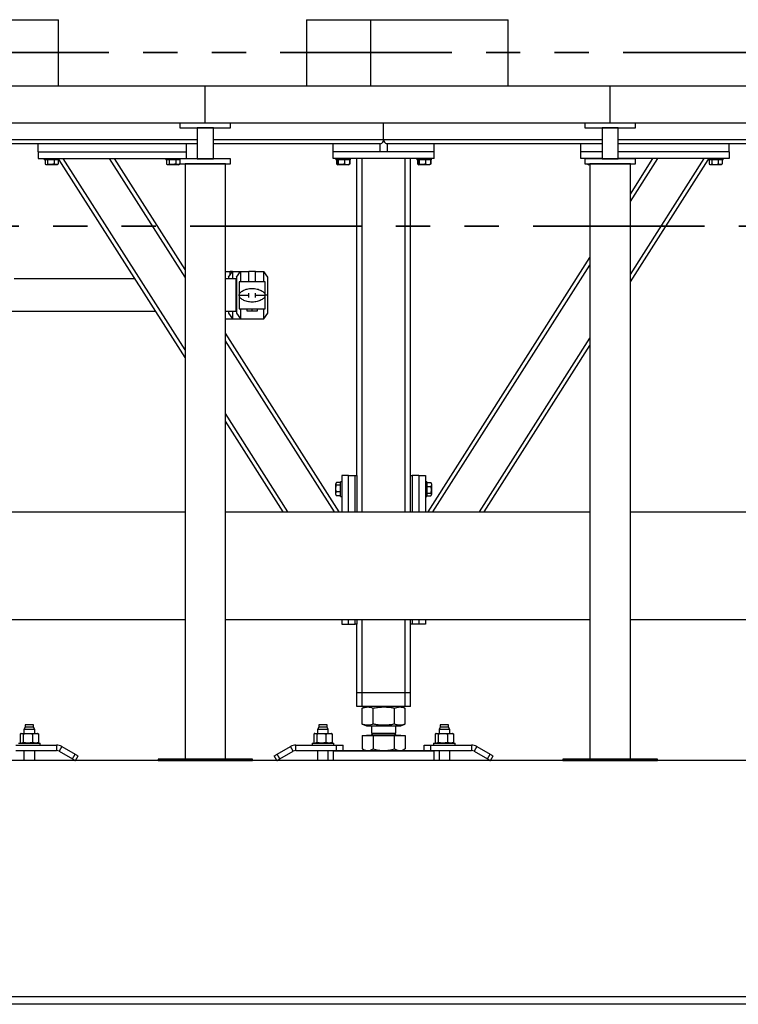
# Model space of a CAD drawing. Header units: millimetres. Extents: x 0 to 841, y 0 to 594.
# Tile 17 of 155: x 173 to 200, y 535 to 572. Entities that reach past the tile are written whole.
import ezdxf

# ---------------------------------------------------------------- set-up
doc = ezdxf.new("R2010")
doc.units = ezdxf.units.MM
doc.linetypes.add('PHANTOM', pattern=[12.7, 6.35, -1.27, 1.27, -1.27, 1.27, -1.27])
doc.layers.add('TRAIT-FORT', color=4, linetype='Continuous', lineweight=25)

msp = doc.modelspace()

# ---------------------------------------------------------------- linework, layer by layer
at = {"color": 7, "linetype": 'PHANTOM', "lineweight": 35}
for p, q in [((278.0635, 570.30544), (48.30385, 570.30544)), ((287.42475, 563.87081), (35.79651, 563.87081))]:
    msp.add_line(p, q, dxfattribs=at)
at = {"layer": 'TRAIT-FORT', "color": 4, "linetype": 'Continuous', "lineweight": 25}
for p, q in [((169.19293, 571.52051), (174.59026, 571.52051)), ((174.59026, 569.05801), (174.59026, 571.52051)), ((183.78809, 571.52051), (183.78809, 569.05801)), ((183.78809, 571.52051), (186.16933, 571.52051)), ((186.16933, 569.05801), (186.16933, 571.52051)), ((186.16933, 571.52051), (191.24914, 571.52051)), ((191.24914, 569.05801), (191.24914, 571.52051)), ((180.03227, 569.05801), (165.03227, 569.05801)), ((180.03227, 567.68301), (180.03227, 569.05801)), ((195.03227, 569.05801), (180.03227, 569.05801)), ((195.03227, 567.68301), (195.03227, 569.05801)), ((210.03227, 569.05801), (195.03227, 569.05801)), ((180.03227, 567.68301), (165.03227, 567.68301)), ((179.09477, 567.68301), (179.09477, 567.50801)), ((180.96977, 567.68301), (179.09477, 567.68301)), ((179.09477, 567.50801), (180.96977, 567.50801)), ((179.73227, 567.50801), (179.73227, 566.35801)), ((180.33227, 567.50801), (179.73227, 567.50801)), ((195.03227, 567.68301), (180.03227, 567.68301)), ((180.33227, 566.35801), (180.33227, 567.50801)), ((180.96977, 567.50801), (180.96977, 567.68301)), ((186.6414, 567.07051), (186.6414, 567.68301)), ((195.96977, 567.68301), (194.09477, 567.68301)), ((194.09477, 567.68301), (194.09477, 567.50801)), ((194.09477, 567.50801), (195.96977, 567.50801)), ((194.73227, 567.50801), (194.73227, 566.35801)), ((195.33227, 567.50801), (194.73227, 567.50801)), ((210.03227, 567.68301), (195.03227, 567.68301)), ((195.33227, 566.35801), (195.33227, 567.50801)), ((195.96977, 567.50801), (195.96977, 567.68301)), ((179.73227, 567.07051), (165.33227, 567.07051)), ((173.8414, 566.92051), (168.8164, 566.92051)), ((173.8414, 566.62051), (173.8414, 566.92051)), ((179.3414, 566.92051), (173.8414, 566.92051)), ((179.73227, 566.92051), (179.3414, 566.92051)), ((179.3414, 566.62051), (179.3414, 566.92051)), ((186.6414, 567.07051), (180.33227, 567.07051)), ((184.7664, 566.92051), (180.33227, 566.92051)), ((184.7664, 566.62051), (184.7664, 566.92051)), ((186.5164, 566.92051), (184.7664, 566.92051)), ((186.5164, 566.62051), (186.5164, 566.92051)), ((194.73227, 567.07051), (186.6414, 567.07051)), ((186.74673, 566.92731), (186.74673, 566.92051)), ((186.7664, 566.92051), (186.74673, 566.92051)), ((188.5164, 566.92051), (186.7664, 566.92051)), ((186.7664, 566.92051), (186.7664, 566.62051)), ((193.9414, 566.92051), (188.5164, 566.92051)), ((188.5164, 566.62051), (188.5164, 566.92051)), ((193.9414, 566.62051), (193.9414, 566.92051)), ((194.73227, 566.92051), (193.9414, 566.92051)), ((209.73227, 567.07051), (195.33227, 567.07051)), ((199.4414, 566.92051), (195.33227, 566.92051)), ((209.73227, 566.92051), (199.4414, 566.92051)), ((199.4414, 566.62051), (199.4414, 566.92051)), ((173.8414, 566.62051), (173.8414, 566.37051)), ((173.8414, 566.62051), (179.3414, 566.62051)), ((179.3414, 566.37051), (179.3414, 566.62051)), ((184.7664, 566.37051), (184.7664, 566.62051)), ((188.5164, 566.62051), (184.7664, 566.62051)), ((186.5164, 566.62051), (184.7664, 566.62051)), ((188.5164, 566.62051), (186.7664, 566.62051)), ((188.5164, 566.37051), (188.5164, 566.62051)), ((193.9414, 566.37051), (193.9414, 566.62051)), ((194.73227, 566.62051), (193.9414, 566.62051)), ((199.4414, 566.62051), (195.33227, 566.62051)), ((199.4414, 566.62051), (199.4414, 566.37051)), ((173.8414, 566.37051), (179.3414, 566.37051)), ((174.0664, 566.37051), (174.0664, 566.32051)), ((174.6164, 566.32051), (174.0664, 566.32051)), ((174.0979, 566.32051), (174.0979, 566.17062)), ((174.11023, 566.16242), (174.13952, 566.14551)), ((174.54327, 566.14551), (174.13952, 566.14551)), ((174.19341, 566.32051), (174.19341, 566.17062)), ((174.4369, 566.32051), (174.4369, 566.17062)), ((174.54327, 566.14551), (174.57256, 566.16242)), ((174.58489, 566.17062), (174.57209, 566.16323)), ((174.58489, 566.32051), (174.58489, 566.17062)), ((174.6164, 566.32051), (174.6164, 566.37051)), ((179.28227, 558.99914), (174.6164, 566.33122)), ((179.28227, 559.27853), (174.76919, 566.37051)), ((179.28227, 561.97934), (176.48789, 566.37051)), ((179.28227, 562.25874), (176.66569, 566.37051)), ((178.5664, 566.37051), (178.5664, 566.32051)), ((179.09477, 566.32051), (178.5664, 566.32051)), ((178.5979, 566.32051), (178.5979, 566.17062)), ((178.61023, 566.16242), (178.63952, 566.14551)), ((179.04327, 566.14551), (178.63952, 566.14551)), ((178.69341, 566.32051), (178.69341, 566.17062)), ((178.9369, 566.32051), (178.9369, 566.17062)), ((179.04327, 566.14551), (179.07256, 566.16242)), ((179.08489, 566.17062), (179.07209, 566.16323)), ((179.08489, 566.32051), (179.08489, 566.17062)), ((179.09477, 566.35801), (179.09477, 566.18301)), ((180.96977, 566.35801), (179.09477, 566.35801)), ((179.09477, 566.18301), (180.96977, 566.18301)), ((179.1164, 566.35801), (179.1164, 566.37051)), ((179.28227, 566.18301), (179.28227, 544.10801)), ((180.78227, 566.18301), (179.28227, 566.18301)), ((179.73227, 566.35801), (180.33227, 566.35801)), ((180.78227, 544.10801), (180.78227, 566.18301)), ((180.96977, 566.18301), (180.96977, 566.35801)), ((188.5164, 566.37051), (184.7664, 566.37051)), ((184.8664, 566.37051), (184.8664, 566.32051)), ((185.4164, 566.32051), (184.8664, 566.32051)), ((184.89695, 566.32051), (184.89695, 566.17062)), ((184.90717, 566.1642), (184.89695, 566.17062)), ((184.91175, 566.16461), (184.89695, 566.17062)), ((184.90686, 566.16436), (184.92503, 566.15387)), ((184.90961, 566.32051), (184.90961, 566.17062)), ((184.92503, 566.15387), (184.93952, 566.14551)), ((185.34327, 566.14551), (184.93952, 566.14551)), ((184.95578, 566.32051), (184.95578, 566.17062)), ((185.18757, 566.32051), (185.18757, 566.17062)), ((185.34327, 566.14551), (185.35776, 566.15387)), ((185.37319, 566.17062), (185.35763, 566.15493)), ((185.35776, 566.15387), (185.37593, 566.16436)), ((185.38585, 566.17062), (185.36305, 566.16039)), ((185.37319, 566.32051), (185.37319, 566.17062)), ((185.38585, 566.32051), (185.38585, 566.17062)), ((185.4164, 566.32051), (185.4164, 566.37051)), ((185.6414, 554.62051), (185.6414, 566.37051)), ((185.8414, 553.2846), (185.8414, 566.37051)), ((187.4414, 553.2846), (187.4414, 566.37051)), ((187.6414, 554.62051), (187.6414, 566.37051)), ((187.8664, 566.37051), (187.8664, 566.32051)), ((188.4164, 566.32051), (187.8664, 566.32051)), ((187.89695, 566.32051), (187.89695, 566.17062)), ((187.90717, 566.1642), (187.89695, 566.17062)), ((187.91175, 566.16461), (187.89695, 566.17062)), ((187.90686, 566.16436), (187.92503, 566.15387)), ((187.90961, 566.32051), (187.90961, 566.17062)), ((187.92503, 566.15387), (187.93953, 566.14551)), ((188.34328, 566.14551), (187.93953, 566.14551)), ((187.95578, 566.32051), (187.95578, 566.17062)), ((188.18757, 566.32051), (188.18757, 566.17062)), ((188.34328, 566.14551), (188.35776, 566.15387)), ((188.37319, 566.17062), (188.35763, 566.15493)), ((188.35776, 566.15387), (188.37593, 566.16436)), ((188.38585, 566.17062), (188.36305, 566.16039)), ((188.37319, 566.32051), (188.37319, 566.17062)), ((188.38585, 566.32051), (188.38585, 566.17062)), ((188.4164, 566.32051), (188.4164, 566.37051)), ((194.73227, 566.37051), (193.9414, 566.37051)), ((194.09477, 566.35801), (194.09477, 566.18301)), ((195.96977, 566.35801), (194.09477, 566.35801)), ((194.09477, 566.18301), (195.96977, 566.18301)), ((194.1664, 566.37051), (194.1664, 566.35801)), ((194.1979, 566.18301), (194.1979, 566.17062)), ((194.21023, 566.16242), (194.23952, 566.14551)), ((194.28227, 566.14551), (194.23952, 566.14551)), ((194.28227, 566.18301), (194.28227, 544.10801)), ((195.78227, 566.18301), (194.28227, 566.18301)), ((194.7164, 566.35801), (194.7164, 566.37051)), ((194.73227, 566.35801), (195.33227, 566.35801)), ((199.4414, 566.37051), (195.33227, 566.37051)), ((195.78227, 565.05862), (196.61711, 566.37051)), ((195.78227, 564.77923), (196.7949, 566.37051)), ((195.78227, 562.07841), (198.5136, 566.37051)), ((195.78227, 561.79902), (198.6664, 566.33122)), ((195.78227, 544.10801), (195.78227, 566.18301)), ((195.96977, 566.18301), (195.96977, 566.35801)), ((198.6664, 566.37051), (198.6664, 566.32051)), ((199.04674, 566.32051), (198.6664, 566.32051)), ((198.6979, 566.32051), (198.6979, 566.17062)), ((198.71023, 566.16242), (198.73952, 566.14551)), ((198.91647, 566.14551), (198.73952, 566.14551)), ((198.79341, 566.32051), (198.79341, 566.17062)), ((199.14327, 566.14551), (198.91647, 566.14551)), ((199.0369, 566.32051), (199.0369, 566.17062)), ((199.2164, 566.32051), (199.04674, 566.32051)), ((199.14327, 566.14551), (199.17256, 566.16242)), ((199.1849, 566.17062), (199.17209, 566.16323)), ((199.1849, 566.32051), (199.1849, 566.17062)), ((199.2164, 566.32051), (199.2164, 566.37051)), ((188.28971, 553.2846), (194.28227, 562.70148)), ((188.46751, 553.2846), (194.28227, 562.42208)), ((180.78227, 562.18301), (180.95102, 562.18301)), ((180.89518, 561.97426), (181.04135, 562.18301)), ((181.04135, 562.18301), (180.95102, 562.18301)), ((180.95102, 562.054), (180.95102, 562.18301)), ((181.04135, 562.18301), (181.04135, 561.91126)), ((181.04135, 562.18301), (181.33347, 562.18301)), ((181.1873, 561.97426), (181.33347, 562.18301)), ((181.33347, 562.18301), (181.33347, 561.80971)), ((181.33347, 562.18301), (181.64355, 562.18301)), ((181.64355, 561.80801), (181.64355, 562.18301)), ((181.89355, 562.18301), (181.64355, 562.18301)), ((181.89355, 562.18301), (182.20363, 562.18301)), ((181.89355, 561.80801), (181.89355, 562.18301)), ((182.3498, 561.97426), (182.20363, 562.18301)), ((182.20363, 561.80845), (182.20363, 562.18301)), ((177.4291, 561.91126), (172.95352, 561.91126)), ((181.17675, 561.91126), (180.78227, 561.91126)), ((180.89518, 561.97426), (180.89518, 561.91126)), ((181.17675, 560.70476), (181.17675, 561.91126)), ((181.1873, 561.80801), (181.17675, 561.80801)), ((181.1873, 561.97426), (181.1873, 560.64176)), ((181.2873, 561.80801), (181.2873, 560.80801)), ((182.2498, 561.80801), (181.2873, 561.80801)), ((182.2498, 560.80801), (182.2498, 561.80801)), ((182.3498, 561.30801), (182.3498, 561.97426)), ((181.17675, 561.49834), (181.1873, 561.50317)), ((181.17675, 561.30801), (181.1873, 561.30801)), ((181.28752, 561.30801), (181.64355, 561.30801)), ((181.64355, 561.22862), (181.64355, 561.38739)), ((181.89355, 561.22862), (181.89355, 561.38739)), ((181.89355, 561.30801), (182.24962, 561.30801)), ((182.3498, 561.30801), (182.2498, 561.30801)), ((182.3498, 560.64176), (182.3498, 561.30801)), ((181.1873, 561.11289), (181.17675, 561.1177)), ((178.19688, 560.70476), (167.29852, 560.70476)), ((181.17675, 560.70476), (180.78227, 560.70476)), ((180.89518, 560.70476), (180.89518, 560.64176)), ((180.89518, 560.64176), (181.04135, 560.43301)), ((181.04135, 560.70476), (181.04135, 560.43301)), ((181.17675, 560.80801), (181.1873, 560.80801)), ((181.1873, 560.64176), (181.33347, 560.43301)), ((181.2873, 560.80801), (182.2498, 560.80801)), ((181.33347, 560.80715), (181.33347, 560.43301)), ((181.56855, 560.80801), (181.56855, 560.73301)), ((181.56855, 560.73301), (181.76855, 560.73301)), ((181.76855, 560.73301), (181.76855, 560.80801)), ((181.76855, 560.73301), (181.96855, 560.73301)), ((181.96855, 560.73301), (181.96855, 560.80801)), ((182.20363, 560.43301), (182.20363, 560.8063)), ((182.20363, 560.43301), (182.3498, 560.64176)), ((180.78227, 560.43301), (181.04135, 560.43301)), ((181.04135, 560.43301), (181.33347, 560.43301)), ((181.33347, 560.43301), (182.20363, 560.43301)), ((184.99309, 553.2846), (180.78227, 559.90159)), ((184.81529, 553.2846), (180.78227, 559.6222)), ((190.18621, 553.2846), (194.28227, 559.72127)), ((190.364, 553.2846), (194.28227, 559.44188)), ((183.09659, 553.2846), (180.78227, 556.92139)), ((182.9188, 553.2846), (180.78227, 556.64199)), ((184.88331, 554.35167), (184.8664, 554.32238)), ((185.0414, 554.364), (184.89151, 554.364)), ((185.0914, 554.3955), (185.0414, 554.3955)), ((185.0414, 553.84551), (185.0414, 554.3955)), ((185.0914, 554.62051), (185.0914, 553.2846)), ((185.3414, 554.62051), (185.0914, 554.62051)), ((185.3414, 554.62051), (185.5914, 554.62051)), ((185.3414, 553.2846), (185.3414, 554.62051)), ((185.5914, 553.2846), (185.5914, 554.62051)), ((185.5914, 554.62051), (185.6414, 554.62051)), ((185.6414, 554.62051), (185.6414, 553.2846)), ((187.6414, 553.2846), (187.6414, 554.62051)), ((187.6414, 554.62051), (187.6914, 554.62051)), ((187.6914, 554.62051), (187.6914, 553.2846)), ((187.9414, 554.62051), (187.6914, 554.62051)), ((187.9414, 554.62051), (187.9414, 553.2846)), ((187.9414, 554.62051), (188.1914, 554.62051)), ((188.1914, 554.62051), (188.1914, 553.2846)), ((188.2414, 554.3955), (188.1914, 554.3955)), ((188.2414, 554.3955), (188.2414, 554.22584)), ((188.2414, 554.364), (188.39128, 554.364)), ((188.39128, 554.364), (188.39867, 554.3512)), ((188.4164, 554.32238), (188.39949, 554.35167)), ((184.8664, 553.91863), (184.8664, 554.32238)), ((185.0414, 554.2685), (184.89151, 554.2685)), ((185.0414, 554.025), (184.89151, 554.025)), ((188.2414, 554.22584), (188.2414, 553.84551)), ((188.2414, 554.21601), (188.39128, 554.21601)), ((188.2414, 553.97251), (188.39128, 553.97251)), ((188.4164, 554.32238), (188.4164, 554.09558)), ((188.4164, 554.09558), (188.4164, 553.91863)), ((184.8664, 553.91863), (184.88331, 553.88934)), ((184.89151, 553.87701), (184.88413, 553.88981)), ((185.0414, 553.87701), (184.89151, 553.87701)), ((185.0414, 553.84551), (185.0914, 553.84551)), ((188.1914, 553.84551), (188.2414, 553.84551)), ((188.2414, 553.87701), (188.39128, 553.87701)), ((188.39949, 553.88934), (188.4164, 553.91863)), ((165.78227, 553.2846), (179.28227, 553.2846)), ((180.78227, 553.2846), (194.28227, 553.2846)), ((195.78227, 553.2846), (209.28227, 553.2846)), ((165.78227, 549.2846), (179.28227, 549.2846)), ((180.78227, 549.2846), (194.28227, 549.2846)), ((185.0914, 549.2846), (185.0914, 549.12051)), ((185.3414, 549.12051), (185.3414, 549.2846)), ((185.5914, 549.12051), (185.5914, 549.2846)), ((185.6414, 549.2846), (185.6414, 549.12051)), ((185.8414, 546.57051), (185.8414, 549.2846)), ((187.4414, 546.57051), (187.4414, 549.2846)), ((187.6414, 549.12051), (187.6414, 549.2846)), ((187.6914, 549.2846), (187.6914, 549.12051)), ((187.9414, 549.2846), (187.9414, 549.12051)), ((188.1914, 549.2846), (188.1914, 549.12051)), ((195.78227, 549.2846), (209.28227, 549.2846)), ((185.0914, 549.12051), (185.3414, 549.12051)), ((185.3414, 549.12051), (185.5914, 549.12051)), ((185.6414, 549.12051), (185.5914, 549.12051)), ((185.6414, 546.57051), (185.6414, 549.12051)), ((187.6414, 546.57051), (187.6414, 549.12051)), ((187.6914, 549.12051), (187.6414, 549.12051)), ((187.9414, 549.12051), (187.6914, 549.12051)), ((188.1914, 549.12051), (187.9414, 549.12051)), ((185.8414, 546.57051), (185.6414, 546.57051)), ((185.6414, 546.07051), (185.6414, 546.57051)), ((187.4414, 546.57051), (185.8414, 546.57051)), ((185.8414, 546.07051), (185.8414, 546.57051)), ((187.6414, 546.57051), (187.4414, 546.57051)), ((187.4414, 546.07051), (187.4414, 546.57051)), ((187.6414, 546.07051), (187.6414, 546.57051)), ((185.8414, 546.07051), (185.6414, 546.07051)), ((187.4414, 546.07051), (185.8414, 546.07051)), ((185.85363, 546.00676), (185.8476, 546.0046)), ((185.8476, 545.41142), (185.8476, 546.0046)), ((186.01067, 546.07051), (185.85299, 546.0068)), ((186.25282, 545.41142), (186.25282, 546.0046)), ((187.04662, 545.41142), (187.04662, 546.0046)), ((187.4298, 546.0068), (187.27212, 546.07051)), ((187.4352, 545.41142), (187.4352, 546.0046)), ((187.6414, 546.07051), (187.4414, 546.07051)), ((173.3639, 545.29551), (173.3164, 545.213)), ((173.3164, 545.213), (173.3164, 545.06551)), ((173.66847, 545.213), (173.3164, 545.213)), ((173.3639, 545.38301), (173.3639, 545.29551)), ((173.63236, 545.38301), (173.3639, 545.38301)), ((173.6689, 545.29551), (173.3639, 545.29551)), ((173.6689, 545.38301), (173.63236, 545.38301)), ((173.7164, 545.213), (173.66847, 545.213)), ((173.6689, 545.29551), (173.6689, 545.38301)), ((173.7164, 545.213), (173.6689, 545.29551)), ((173.7164, 545.06551), (173.7164, 545.213)), ((184.2389, 545.29551), (184.1914, 545.213)), ((184.1914, 545.213), (184.1914, 545.06551)), ((184.5914, 545.213), (184.1914, 545.213)), ((184.2389, 545.38301), (184.2389, 545.29551)), ((184.5439, 545.38301), (184.2389, 545.38301)), ((184.50736, 545.29551), (184.2389, 545.29551)), ((184.5439, 545.29551), (184.50736, 545.29551)), ((184.5439, 545.29551), (184.5439, 545.38301)), ((184.5914, 545.213), (184.5439, 545.29551)), ((184.5914, 545.06551), (184.5914, 545.213)), ((185.8476, 545.41142), (185.85363, 545.40934)), ((185.85299, 545.40921), (186.01067, 545.34551)), ((186.01067, 545.34551), (186.33267, 545.34551)), ((186.1914, 545.34551), (186.1914, 545.07463)), ((186.33267, 545.34551), (187.27212, 545.34551)), ((187.0914, 545.07463), (187.0914, 545.34551)), ((187.27212, 545.34551), (187.4298, 545.40921)), ((188.7389, 545.29551), (188.6914, 545.213)), ((188.6914, 545.213), (188.6914, 545.06551)), ((189.04347, 545.213), (188.6914, 545.213)), ((188.7389, 545.38301), (188.7389, 545.29551)), ((189.00736, 545.38301), (188.7389, 545.38301)), ((189.0439, 545.29551), (188.7389, 545.29551)), ((189.0439, 545.38301), (189.00736, 545.38301)), ((189.0914, 545.213), (189.04347, 545.213)), ((189.0439, 545.29551), (189.0439, 545.38301)), ((189.0914, 545.213), (189.0439, 545.29551)), ((189.0914, 545.06551), (189.0914, 545.213)), ((173.17579, 545.04886), (173.17579, 544.72465)), ((173.2164, 545.06551), (173.19796, 545.05889)), ((173.2164, 545.06551), (173.2336, 545.06551)), ((173.2336, 545.06551), (173.46172, 545.06551)), ((173.29141, 545.04886), (173.29141, 544.72465)), ((173.46172, 545.06551), (173.74451, 545.06551)), ((173.63202, 545.04886), (173.63202, 544.72465)), ((173.74451, 545.06551), (173.8164, 545.06551)), ((173.83484, 545.05889), (173.8164, 545.06551)), ((173.85701, 545.04886), (173.83464, 545.05836)), ((173.85701, 545.04886), (173.85701, 544.72465)), ((184.05079, 545.04886), (184.05079, 544.72465)), ((184.0914, 545.06551), (184.07296, 545.05889)), ((184.0914, 545.06551), (184.1086, 545.06551)), ((184.1086, 545.06551), (184.33672, 545.06551)), ((184.16641, 545.04886), (184.16641, 544.72465)), ((184.33672, 545.06551), (184.61951, 545.06551)), ((184.50702, 544.72465), (184.50702, 545.04886)), ((184.61951, 545.06551), (184.6914, 545.06551)), ((184.70984, 545.05889), (184.6914, 545.06551)), ((184.73201, 545.04886), (184.70964, 545.05836)), ((184.73201, 545.04886), (184.73201, 544.72465)), ((185.8476, 544.99051), (185.8476, 544.49441)), ((185.8476, 544.99051), (186.25282, 544.99051)), ((186.00252, 544.99551), (186.00252, 544.99051)), ((187.28027, 544.99551), (186.00252, 544.99551)), ((186.24552, 545.07463), (186.1914, 545.0205)), ((186.1914, 545.07463), (187.0914, 545.07463)), ((186.1914, 545.0205), (187.0914, 545.0205)), ((186.25282, 544.99051), (186.25282, 544.49441)), ((186.25282, 544.99051), (187.04662, 544.99051)), ((187.0914, 545.0205), (187.03727, 545.07463)), ((187.04662, 544.49441), (187.04662, 544.99051)), ((187.04662, 544.99051), (187.4352, 544.99051)), ((187.28027, 544.99051), (187.28027, 544.99551)), ((187.4352, 544.99051), (187.4352, 544.49441)), ((188.55079, 545.04886), (188.55079, 544.72465)), ((188.5914, 545.06551), (188.57296, 545.05889)), ((188.5914, 545.06551), (188.6086, 545.06551)), ((188.6086, 545.06551), (188.83672, 545.06551)), ((188.66641, 545.04886), (188.66641, 544.72465)), ((188.83672, 545.06551), (189.11951, 545.06551)), ((189.00702, 545.04886), (189.00702, 544.72465)), ((189.11951, 545.06551), (189.1914, 545.06551)), ((189.20983, 545.05889), (189.1914, 545.06551)), ((189.23201, 545.04886), (189.20964, 545.05836)), ((189.23201, 545.04886), (189.23201, 544.72465)), ((173.0164, 544.63301), (174.5164, 544.63301)), ((173.1164, 544.70801), (173.9164, 544.70801)), ((173.19815, 544.71517), (173.17579, 544.72465)), ((173.19796, 544.71462), (173.2164, 544.70801)), ((173.8164, 544.70801), (173.83484, 544.71462)), ((173.83464, 544.71517), (173.85701, 544.72465)), ((173.9164, 544.63301), (173.9164, 544.70801)), ((174.5164, 544.63301), (174.5164, 544.43301)), ((174.7164, 544.57942), (174.6164, 544.40621)), ((174.7164, 544.57942), (175.21125, 544.29371)), ((182.69654, 544.29371), (183.1914, 544.57942)), ((183.2914, 544.40621), (183.1914, 544.57942)), ((183.3914, 544.43301), (183.3914, 544.63301)), ((183.3914, 544.63301), (184.8914, 544.63301)), ((183.9914, 544.70801), (183.9914, 544.63301)), ((183.9914, 544.70801), (184.69555, 544.70801)), ((184.07315, 544.71517), (184.05079, 544.72465)), ((184.07295, 544.71462), (184.0914, 544.70801)), ((184.6914, 544.70801), (184.70984, 544.71462)), ((184.69555, 544.70801), (184.7914, 544.70801)), ((184.70964, 544.71517), (184.73201, 544.72465)), ((184.7914, 544.63301), (184.7914, 544.70801)), ((184.8914, 544.43301), (184.8914, 544.63301)), ((184.8914, 544.63301), (185.1414, 544.63301)), ((185.1414, 544.43301), (185.1414, 544.63301)), ((185.85298, 544.49191), (185.8476, 544.49441)), ((185.8527, 544.49143), (185.9539, 544.43301)), ((187.3289, 544.43301), (187.4301, 544.49143)), ((188.1414, 544.43301), (188.1414, 544.63301)), ((188.1414, 544.63301), (188.3914, 544.63301)), ((188.3914, 544.43301), (188.3914, 544.63301)), ((188.3914, 544.63301), (189.8914, 544.63301)), ((188.4914, 544.70801), (188.4914, 544.63301)), ((188.4914, 544.70801), (189.2914, 544.70801)), ((188.57315, 544.71517), (188.55079, 544.72465)), ((188.57296, 544.71462), (188.5914, 544.70801)), ((189.1914, 544.70801), (189.20984, 544.71462)), ((189.20964, 544.71517), (189.23201, 544.72465)), ((189.2914, 544.63301), (189.2914, 544.70801)), ((189.8914, 544.63301), (189.8914, 544.43301)), ((190.0914, 544.57942), (189.9914, 544.40621)), ((190.0914, 544.57942), (190.58625, 544.29371)), ((173.0164, 544.43301), (174.5164, 544.43301)), ((173.3164, 544.43301), (173.3164, 544.05801)), ((173.7164, 544.05801), (173.7164, 544.43301)), ((174.6164, 544.40621), (175.11125, 544.1205)), ((175.11125, 544.1205), (175.21125, 544.29371)), ((175.21951, 544.05801), (175.31951, 544.23121)), ((182.68829, 544.05801), (182.58829, 544.23121)), ((182.79654, 544.1205), (182.69654, 544.29371)), ((182.79654, 544.1205), (183.2914, 544.40621)), ((183.3914, 544.43301), (184.7914, 544.43301)), ((184.1914, 544.43301), (184.1914, 544.05801)), ((184.5914, 544.05801), (184.5914, 544.43301)), ((184.7914, 544.43301), (184.7664, 544.408)), ((184.7664, 544.408), (184.7664, 544.05801)), ((188.5164, 544.408), (184.7664, 544.408)), ((184.7914, 544.43301), (188.4914, 544.43301)), ((188.5164, 544.408), (188.4914, 544.43301)), ((188.4914, 544.43301), (189.8914, 544.43301)), ((188.5164, 544.05801), (188.5164, 544.408)), ((188.6914, 544.43301), (188.6914, 544.05801)), ((189.0914, 544.05801), (189.0914, 544.43301)), ((189.9914, 544.40621), (190.48626, 544.1205)), ((190.48626, 544.1205), (190.58625, 544.29371)), ((190.59451, 544.05801), (190.69451, 544.23121)), ((270.03227, 544.05801), (60.03227, 544.05801)), ((178.28227, 544.10801), (178.28227, 544.05801)), ((181.78227, 544.10801), (178.28227, 544.10801)), ((178.28227, 544.05801), (181.78227, 544.05801)), ((179.28227, 544.10801), (180.78227, 544.10801)), ((181.78227, 544.05801), (181.78227, 544.10801)), ((193.28227, 544.10801), (193.28227, 544.05801)), ((196.78227, 544.10801), (193.28227, 544.10801)), ((193.28227, 544.05801), (196.78227, 544.05801)), ((194.28227, 544.10801), (195.78227, 544.10801)), ((196.78227, 544.05801), (196.78227, 544.10801)), ((270.03227, 535.30801), (60.03227, 535.30801)), ((270.03227, 535.02701), (163.8434, 535.02701))]:
    msp.add_line(p, q, dxfattribs=at)
at = {"layer": 'TRAIT-FORT', "color": 4, "linetype": 'Continuous', "lineweight": 25, "flags": 128}
for points in [[(175.11125, 544.1205), (175.13237, 544.10831), (175.15268, 544.09659), (175.1714, 544.08578), (175.1878, 544.07631), (175.20126, 544.06854), (175.21127, 544.06276), (175.21743, 544.05921), (175.21951, 544.05801)], [(175.21125, 544.29371), (175.23237, 544.28152), (175.25268, 544.26979), (175.2714, 544.25899), (175.2878, 544.24952), (175.30126, 544.24174), (175.31127, 544.23597), (175.31743, 544.23241), (175.31951, 544.23121)], [(182.58829, 544.23121), (182.59037, 544.23241), (182.59653, 544.23597), (182.60653, 544.24174), (182.62, 544.24952), (182.6364, 544.25899), (182.65512, 544.26979), (182.67542, 544.28152), (182.69654, 544.29371)], [(182.68829, 544.05801), (182.69037, 544.05921), (182.69653, 544.06276), (182.70653, 544.06854), (182.72, 544.07631), (182.7364, 544.08578), (182.75512, 544.09659), (182.77542, 544.10831), (182.79654, 544.1205)], [(190.48626, 544.1205), (190.50737, 544.10831), (190.52768, 544.09659), (190.5464, 544.08578), (190.5628, 544.07631), (190.57626, 544.06854), (190.58627, 544.06276), (190.59243, 544.05921), (190.59451, 544.05801)], [(190.58625, 544.29371), (190.60737, 544.28152), (190.62768, 544.26979), (190.6464, 544.25899), (190.6628, 544.24952), (190.67626, 544.24174), (190.68627, 544.23597), (190.69243, 544.23241), (190.69451, 544.23121)]]:
    msp.add_lwpolyline(points, dxfattribs=at)
at = {"layer": 'TRAIT-FORT', "color": 4, "linetype": 'Continuous', "lineweight": 25}
for centre, radius, start, end in [((186.4914, 567.0705), 0.15, 269.999076, 0.000497), ((186.4914, 567.0705), 0.15, 269.998953, 0.00062), ((186.7914, 567.07051), 0.15, 179.999977, 270.00045), ((186.7914, 567.0705), 0.15, 179.99938, 270.001047), ((186.1664, 545.02051), 0.025, 270.004937, 359.995063), ((187.1164, 545.02051), 0.025, 180.004937, 270.001894), ((174.51639, 544.23297), 0.40004, 60.001252, 89.998433), ((183.39141, 544.23296), 0.40005, 90.001987, 119.998328), ((189.89138, 544.23296), 0.40005, 60.001672, 89.998013), ((174.51639, 544.23298), 0.20002, 60.001672, 89.998013), ((183.3914, 544.23299), 0.20001, 90.001574, 119.999168), ((189.89139, 544.23297), 0.20004, 60.002511, 89.997601)]:
    msp.add_arc(centre, radius, start, end, dxfattribs=at)
for points, knots in [([(174.0979, 566.17062), (174.10593, 566.16519), (174.12132, 566.15476), (174.14798, 566.14978), (174.17278, 566.15659), (174.18627, 566.16576), (174.19341, 566.17062)], [0, 0, 0, 0, 0.277380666, 0.532045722, 0.752202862, 1, 1, 1, 1]), ([(174.4369, 566.17062), (174.40593, 566.16303), (174.3547, 566.15047), (174.28036, 566.15163), (174.23037, 566.16036), (174.20162, 566.16834), (174.19341, 566.17062)], [0, 0, 0, 0, 0.38556788, 0.63760972, 0.89651388, 1, 1, 1, 1]), ([(174.58489, 566.17062), (174.57218, 566.16515), (174.54694, 566.1543), (174.50751, 566.14992), (174.47015, 566.15617), (174.44818, 566.16572), (174.4369, 566.17062)], [0, 0, 0, 0, 0.26898266, 0.53395196, 0.76081317, 1, 1, 1, 1]), ([(178.5979, 566.17062), (178.60593, 566.16519), (178.62132, 566.15476), (178.64798, 566.14978), (178.67278, 566.15659), (178.68627, 566.16576), (178.69341, 566.17062)], [0, 0, 0, 0, 0.27738067, 0.53204572, 0.75220286, 1, 1, 1, 1]), ([(178.9369, 566.17062), (178.90593, 566.16303), (178.8547, 566.15047), (178.78036, 566.15163), (178.73037, 566.16036), (178.70162, 566.16834), (178.69341, 566.17062)], [0, 0, 0, 0, 0.38556788, 0.63760972, 0.89651388, 1, 1, 1, 1]), ([(179.08489, 566.17062), (179.07218, 566.16515), (179.04694, 566.1543), (179.00751, 566.14992), (178.97015, 566.15618), (178.94818, 566.16572), (178.9369, 566.17062)], [0, 0, 0, 0, 0.26898264, 0.53396156, 0.76081319, 1, 1, 1, 1]), ([(184.95578, 566.17062), (184.95089, 566.16283), (184.94369, 566.15138), (184.92393, 566.15195), (184.91568, 566.16185), (184.91113, 566.16842), (184.90961, 566.17062)], [0, 0, 0, 0, 0.41157842, 0.60463524, 0.86769969, 1, 1, 1, 1]), ([(185.18757, 566.17062), (185.16747, 566.16514), (185.12688, 566.15407), (185.06651, 566.14999), (185.00884, 566.15597), (184.97359, 566.1657), (184.95578, 566.17062)], [0, 0, 0, 0, 0.26491889, 0.5348726, 0.76501441, 1, 1, 1, 1]), ([(185.18757, 566.17062), (185.20361, 566.16514), (185.23578, 566.15416), (185.28456, 566.14996), (185.33102, 566.15605), (185.35898, 566.16571), (185.37319, 566.17062)], [0, 0, 0, 0, 0.266521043, 0.534514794, 0.763349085, 1, 1, 1, 1]), ([(187.95578, 566.17062), (187.95089, 566.16283), (187.94369, 566.15138), (187.92393, 566.15195), (187.91568, 566.16185), (187.91113, 566.16842), (187.90961, 566.17062)], [0, 0, 0, 0, 0.41156684, 0.60461822, 0.86767526, 1, 1, 1, 1]), ([(188.18757, 566.17062), (188.16747, 566.16514), (188.12688, 566.15407), (188.06651, 566.14999), (188.00884, 566.15597), (187.97359, 566.1657), (187.95578, 566.17062)], [0, 0, 0, 0, 0.26491889, 0.5348726, 0.76501441, 1, 1, 1, 1]), ([(188.18757, 566.17062), (188.20361, 566.16514), (188.23578, 566.15416), (188.28456, 566.14996), (188.33102, 566.15605), (188.35898, 566.16571), (188.37319, 566.17062)], [0, 0, 0, 0, 0.26652104, 0.53451479, 0.76334908, 1, 1, 1, 1]), ([(194.1979, 566.17062), (194.20593, 566.16517), (194.22134, 566.15472), (194.24791, 566.14991), (194.26869, 566.15508), (194.27868, 566.16162), (194.28227, 566.16396)], [0, 0, 0, 0, 0.31687344, 0.60781319, 0.85929991, 1, 1, 1, 1]), ([(198.6979, 566.17062), (198.70593, 566.16519), (198.72132, 566.15476), (198.74798, 566.14978), (198.77278, 566.15659), (198.78627, 566.16576), (198.79341, 566.17062)], [0, 0, 0, 0, 0.277380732, 0.532031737, 0.752202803, 1, 1, 1, 1]), ([(198.79341, 566.17062), (198.82439, 566.16303), (198.87561, 566.15047), (198.94995, 566.15163), (198.99994, 566.16036), (199.02869, 566.16834), (199.0369, 566.17062)], [0, 0, 0, 0, 0.38557009, 0.63761942, 0.89651912, 1, 1, 1, 1]), ([(199.1849, 566.17062), (199.17218, 566.16515), (199.14694, 566.1543), (199.10751, 566.14992), (199.07015, 566.15618), (199.04818, 566.16572), (199.0369, 566.17062)], [0, 0, 0, 0, 0.26898946, 0.53394688, 0.76080616, 1, 1, 1, 1]), ([(181.28752, 561.30801), (181.29044, 561.32419), (181.2966, 561.35826), (181.32875, 561.40424), (181.37393, 561.44642), (181.43282, 561.48392), (181.50346, 561.51588), (181.58447, 561.54079), (181.67378, 561.55695), (181.76773, 561.56251), (181.86172, 561.55658), (181.95121, 561.54044), (182.03285, 561.51572), (182.10416, 561.48405), (182.16376, 561.44673), (182.20923, 561.40477), (182.24137, 561.35853), (182.24695, 561.32434), (182.24962, 561.30801)], [0, 0, 0, 0, 0.04182797, 0.08807894, 0.14066834, 0.20033552, 0.26645625, 0.33942088, 0.41754653, 0.49912892, 0.58064871, 0.65898783, 0.73228813, 0.79927837, 0.85902351, 0.91194832, 0.95794732, 1, 1, 1, 1]), ([(182.24962, 561.30801), (182.24699, 561.29182), (182.24147, 561.25772), (182.20952, 561.21158), (182.1641, 561.16954), (182.10474, 561.13228), (182.03367, 561.10061), (181.95245, 561.07588), (181.86319, 561.05962), (181.76938, 561.05352), (181.67538, 561.05887), (181.58588, 561.07488), (181.5044, 561.09976), (181.43343, 561.13175), (181.37425, 561.16934), (181.32902, 561.21146), (181.29669, 561.25753), (181.29048, 561.29169), (181.28752, 561.30801)], [0, 0, 0, 0, 0.04168641, 0.08780585, 0.14047831, 0.2004007, 0.26683167, 0.33997641, 0.41801514, 0.49947624, 0.58096137, 0.65933604, 0.73256806, 0.79931641, 0.85885693, 0.91170278, 0.9578326, 1, 1, 1, 1]), ([(184.89151, 554.364), (184.88608, 554.35598), (184.87566, 554.34059), (184.87067, 554.31392), (184.87749, 554.28912), (184.88666, 554.27564), (184.89151, 554.2685)], [0, 0, 0, 0, 0.27737747, 0.53204244, 0.75219494, 1, 1, 1, 1]), ([(188.39128, 554.364), (188.39675, 554.35129), (188.4076, 554.32605), (188.41198, 554.28662), (188.40573, 554.24925), (188.39618, 554.22729), (188.39128, 554.21601)], [0, 0, 0, 0, 0.26898358, 0.53395515, 0.76081628, 1, 1, 1, 1]), ([(184.89151, 554.025), (184.88392, 554.05598), (184.87136, 554.1072), (184.87253, 554.18154), (184.88125, 554.23154), (184.88923, 554.26029), (184.89151, 554.2685)], [0, 0, 0, 0, 0.38557162, 0.63761151, 0.89651236, 1, 1, 1, 1]), ([(184.89151, 553.87701), (184.88605, 553.88972), (184.87519, 553.91496), (184.87081, 553.95439), (184.87707, 553.99176), (184.88661, 554.01372), (184.89151, 554.025)], [0, 0, 0, 0, 0.26898358, 0.53395515, 0.76081628, 1, 1, 1, 1]), ([(188.39128, 553.97251), (188.39888, 554.00349), (188.41144, 554.05472), (188.41027, 554.12906), (188.40155, 554.17905), (188.39356, 554.2078), (188.39128, 554.21601)], [0, 0, 0, 0, 0.38557162, 0.63761151, 0.89651236, 1, 1, 1, 1]), ([(188.39128, 553.87701), (188.39672, 553.88503), (188.40714, 553.90042), (188.41212, 553.92709), (188.40531, 553.95189), (188.39614, 553.96537), (188.39128, 553.97251)], [0, 0, 0, 0, 0.27737747, 0.53204244, 0.75219494, 1, 1, 1, 1]), ([(185.8476, 546.0046), (185.87448, 546.01436), (185.92477, 546.03262), (186.00077, 546.04669), (186.06822, 546.04876), (186.13049, 546.04151), (186.19095, 546.02746), (186.23138, 546.01252), (186.25282, 546.0046)], [0, 0, 0, 0, 0.20566663, 0.38490457, 0.55413643, 0.68971237, 0.83551252, 1, 1, 1, 1]), ([(186.25282, 546.0046), (186.30581, 546.01439), (186.40616, 546.03294), (186.55373, 546.0467), (186.68471, 546.04876), (186.80616, 546.04157), (186.92397, 546.02769), (187.00441, 546.01254), (187.04662, 546.0046)], [0, 0, 0, 0, 0.202069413, 0.382699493, 0.555313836, 0.692992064, 0.838892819, 1, 1, 1, 1]), ([(187.04662, 546.0046), (187.07237, 546.01435), (187.1205, 546.03259), (187.19345, 546.04668), (187.25819, 546.04877), (187.31794, 546.04149), (187.37388, 546.02801), (187.41061, 546.01389), (187.42917, 546.00676)], [0, 0, 0, 0, 0.20943087, 0.39142291, 0.56302349, 0.70055641, 0.84871823, 1, 1, 1, 1]), ([(186.25282, 545.41142), (186.22595, 545.40166), (186.17565, 545.38339), (186.09965, 545.36933), (186.0322, 545.36725), (185.96993, 545.3745), (185.90948, 545.38855), (185.86904, 545.40349), (185.8476, 545.41142)], [0, 0, 0, 0, 0.20567349, 0.38491149, 0.5541434, 0.68971227, 0.83551247, 1, 1, 1, 1]), ([(187.04662, 545.41142), (186.99363, 545.40162), (186.89328, 545.38307), (186.74571, 545.36932), (186.61473, 545.36725), (186.49328, 545.37444), (186.37547, 545.38832), (186.29503, 545.40347), (186.25282, 545.41142)], [0, 0, 0, 0, 0.202069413, 0.382699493, 0.555313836, 0.692992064, 0.838892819, 1, 1, 1, 1]), ([(187.42917, 545.40934), (187.4054, 545.40036), (187.35924, 545.38293), (187.28836, 545.36935), (187.22363, 545.36724), (187.16388, 545.37451), (187.10588, 545.38858), (187.06716, 545.4035), (187.04662, 545.41142)], [0, 0, 0, 0, 0.1932255, 0.37520253, 0.54678896, 0.68431054, 0.83246014, 1, 1, 1, 1]), ([(173.17579, 545.04886), (173.18517, 545.05356), (173.20342, 545.06271), (173.22373, 545.06459), (173.2336, 545.06551)], [0, 0, 0, 0, 0.51384517, 1, 1, 1, 1]), ([(173.2336, 545.06551), (173.2434, 545.0646), (173.26371, 545.06274), (173.28196, 545.05359), (173.29141, 545.04886)], [0, 0, 0, 0, 0.4822127, 1, 1, 1, 1]), ([(173.29141, 545.04886), (173.31951, 545.05356), (173.37589, 545.06301), (173.43304, 545.06467), (173.46172, 545.06551)], [0, 0, 0, 0, 0.49824149, 1, 1, 1, 1]), ([(173.46172, 545.06551), (173.49016, 545.06468), (173.54731, 545.06303), (173.6037, 545.0536), (173.63202, 545.04886)], [0, 0, 0, 0, 0.49777573, 1, 1, 1, 1]), ([(173.63202, 545.04886), (173.65052, 545.05356), (173.68745, 545.06295), (173.72552, 545.06466), (173.74451, 545.06551)], [0, 0, 0, 0, 0.50105523, 1, 1, 1, 1]), ([(173.74451, 545.06551), (173.76335, 545.06467), (173.80142, 545.06298), (173.83835, 545.0536), (173.85701, 545.04886)], [0, 0, 0, 0, 0.49496683, 1, 1, 1, 1]), ([(184.05079, 545.04886), (184.06017, 545.05356), (184.07842, 545.06271), (184.09873, 545.06459), (184.1086, 545.06551)], [0, 0, 0, 0, 0.51382169, 1, 1, 1, 1]), ([(184.1086, 545.06551), (184.1184, 545.0646), (184.13871, 545.06274), (184.15696, 545.05359), (184.16641, 545.04886)], [0, 0, 0, 0, 0.4822127, 1, 1, 1, 1]), ([(184.16641, 545.04886), (184.19451, 545.05356), (184.25089, 545.06301), (184.30804, 545.06467), (184.33672, 545.06551)], [0, 0, 0, 0, 0.49822852, 1, 1, 1, 1]), ([(184.33672, 545.06551), (184.36516, 545.06468), (184.42231, 545.06303), (184.4787, 545.0536), (184.50702, 545.04886)], [0, 0, 0, 0, 0.49777136, 1, 1, 1, 1]), ([(184.50702, 545.04886), (184.52552, 545.05356), (184.56245, 545.06295), (184.60052, 545.06466), (184.61951, 545.06551)], [0, 0, 0, 0, 0.501061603, 1, 1, 1, 1]), ([(184.61951, 545.06551), (184.63835, 545.06467), (184.67642, 545.06298), (184.71335, 545.0536), (184.73201, 545.04886)], [0, 0, 0, 0, 0.49496683, 1, 1, 1, 1]), ([(188.55079, 545.04886), (188.56017, 545.05356), (188.57842, 545.06271), (188.59873, 545.06459), (188.6086, 545.06551)], [0, 0, 0, 0, 0.51386865, 1, 1, 1, 1]), ([(188.6086, 545.06551), (188.6184, 545.0646), (188.63871, 545.06274), (188.65696, 545.05359), (188.66641, 545.04886)], [0, 0, 0, 0, 0.482212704, 1, 1, 1, 1]), ([(188.66641, 545.04886), (188.69451, 545.05356), (188.75089, 545.06301), (188.80804, 545.06467), (188.83672, 545.06551)], [0, 0, 0, 0, 0.49823716, 1, 1, 1, 1]), ([(188.83672, 545.06551), (188.86516, 545.06468), (188.92231, 545.06303), (188.9787, 545.0536), (189.00702, 545.04886)], [0, 0, 0, 0, 0.49777136, 1, 1, 1, 1]), ([(189.00702, 545.04886), (189.02552, 545.05356), (189.06245, 545.06295), (189.10052, 545.06466), (189.11951, 545.06551)], [0, 0, 0, 0, 0.50104886, 1, 1, 1, 1]), ([(189.11951, 545.06551), (189.13835, 545.06467), (189.17642, 545.06298), (189.21335, 545.0536), (189.23201, 545.04886)], [0, 0, 0, 0, 0.49495418, 1, 1, 1, 1]), ([(173.29141, 544.72465), (173.28204, 544.71995), (173.26379, 544.7108), (173.24348, 544.70892), (173.2336, 544.70801)], [0, 0, 0, 0, 0.51383486, 1, 1, 1, 1]), ([(173.46172, 544.70801), (173.43327, 544.70883), (173.37612, 544.71048), (173.31973, 544.71991), (173.29141, 544.72465)], [0, 0, 0, 0, 0.49776539, 1, 1, 1, 1]), ([(173.63202, 544.72465), (173.60393, 544.71995), (173.54754, 544.7105), (173.49039, 544.70884), (173.46172, 544.70801)], [0, 0, 0, 0, 0.49824319, 1, 1, 1, 1]), ([(173.74451, 544.70801), (173.72567, 544.70884), (173.68761, 544.71053), (173.65067, 544.71992), (173.63202, 544.72465)], [0, 0, 0, 0, 0.49496962, 1, 1, 1, 1]), ([(173.85701, 544.72465), (173.8385, 544.71995), (173.80157, 544.71056), (173.76351, 544.70886), (173.74451, 544.70801)], [0, 0, 0, 0, 0.501052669, 1, 1, 1, 1]), ([(184.16641, 544.72465), (184.15704, 544.71995), (184.13879, 544.7108), (184.11848, 544.70892), (184.1086, 544.70801)], [0, 0, 0, 0, 0.513881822, 1, 1, 1, 1]), ([(184.33672, 544.70801), (184.30827, 544.70883), (184.25112, 544.71048), (184.19473, 544.71991), (184.16641, 544.72465)], [0, 0, 0, 0, 0.497769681, 1, 1, 1, 1]), ([(184.50702, 544.72465), (184.47893, 544.71995), (184.42254, 544.7105), (184.36539, 544.70884), (184.33672, 544.70801)], [0, 0, 0, 0, 0.498230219, 1, 1, 1, 1]), ([(184.61951, 544.70801), (184.60067, 544.70884), (184.56261, 544.71053), (184.52567, 544.71992), (184.50702, 544.72465)], [0, 0, 0, 0, 0.494950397, 1, 1, 1, 1]), ([(184.73201, 544.72465), (184.7135, 544.71995), (184.67657, 544.71056), (184.63851, 544.70886), (184.61951, 544.70801)], [0, 0, 0, 0, 0.50105267, 1, 1, 1, 1]), ([(185.8476, 544.49441), (185.88001, 544.47786), (185.92817, 544.45326), (185.99777, 544.43565), (186.0328, 544.43388), (186.05021, 544.43301)], [0, 0, 0, 0, 0.508826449, 0.755912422, 1, 1, 1, 1]), ([(186.05021, 544.43301), (186.08459, 544.43636), (186.15614, 544.44334), (186.21976, 544.47695), (186.25282, 544.49441)], [0, 0, 0, 0, 0.480470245, 1, 1, 1, 1]), ([(186.25282, 544.49441), (186.31727, 544.47773), (186.41446, 544.45257), (186.54794, 544.43562), (186.61572, 544.43388), (186.64972, 544.43301)], [0, 0, 0, 0, 0.49525102, 0.74681702, 1, 1, 1, 1]), ([(186.64972, 544.43301), (186.71622, 544.4361), (186.85071, 544.44236), (186.98084, 544.47693), (187.04662, 544.49441)], [0, 0, 0, 0, 0.49451318, 1, 1, 1, 1]), ([(187.04662, 544.49441), (187.07765, 544.47787), (187.12368, 544.45334), (187.19057, 544.43566), (187.22421, 544.43389), (187.24091, 544.43301)], [0, 0, 0, 0, 0.51029901, 0.75691128, 1, 1, 1, 1]), ([(187.24091, 544.43301), (187.27392, 544.43639), (187.34283, 544.44344), (187.40356, 544.47695), (187.4352, 544.49441)], [0, 0, 0, 0, 0.47894271, 1, 1, 1, 1]), ([(188.66641, 544.72465), (188.65704, 544.71995), (188.63879, 544.7108), (188.61848, 544.70892), (188.6086, 544.70801)], [0, 0, 0, 0, 0.51383486, 1, 1, 1, 1]), ([(188.83672, 544.70801), (188.80827, 544.70883), (188.75112, 544.71048), (188.69473, 544.71991), (188.66641, 544.72465)], [0, 0, 0, 0, 0.49777841, 1, 1, 1, 1]), ([(189.00702, 544.72465), (188.97893, 544.71995), (188.92254, 544.7105), (188.86539, 544.70884), (188.83672, 544.70801)], [0, 0, 0, 0, 0.49824752, 1, 1, 1, 1]), ([(189.11951, 544.70801), (189.10067, 544.70884), (189.06261, 544.71053), (189.02567, 544.71992), (189.00702, 544.72465)], [0, 0, 0, 0, 0.494963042, 1, 1, 1, 1]), ([(189.23201, 544.72465), (189.2135, 544.71995), (189.17657, 544.71056), (189.13851, 544.70886), (189.11951, 544.70801)], [0, 0, 0, 0, 0.50106541, 1, 1, 1, 1])]:
    msp.add_open_spline(points, degree=3, knots=knots, dxfattribs=at)

doc.saveas('drawing.dxf')
